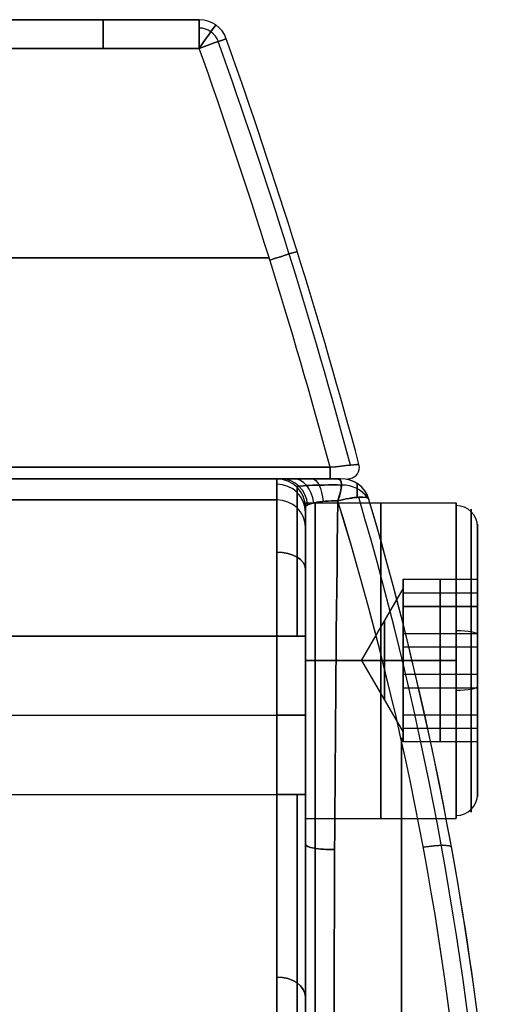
# Model space of a CAD drawing. Extents: x -32 to 144, y -30 to 75.
# Tile 46 of 47: x 136 to 144, y 21 to 38. Entities that reach past the tile are written whole.
import ezdxf

# ---------------------------------------------------------------- set-up
doc = ezdxf.new("R2010")
doc.units = 0
doc.layers.add('DEFAULT', color=7, linetype='CONTINUOUS')

msp = doc.modelspace()

# ---------------------------------------------------------------- linework, layer by layer
at = {"layer": 'DEFAULT'}
for p, q in [((134.657, 38), (138.748, 38)), ((135.4, 38, 11), (138.748, 38, 11)), ((138.748, 38, -11), (135.4, 38, -11)), ((136.674, 38, -11), (136.674, 38, 11)), ((138.748, 38, -11), (138.748, 38, 11)), ((139.219, 37.668, -11), (139.219, 37.668, 11)), ((135.4, 37.5, 11.5), (138.748, 37.5, 11.5)), ((138.748, 37.5, -11.5), (135.4, 37.5, -11.5)), ((139.967, 33.85, 11.5), (128.1, 33.85, 11.5)), ((128.1, 33.85, -11.5), (139.967, 33.85, -11.5)), ((141.029, 30.2, 11.5), (128.1, 30.2, 11.5)), ((128.1, 30.2, -11.5), (141.029, 30.2, -11.5)), ((141.533, 30.252, 11), (141.533, 30.252, -11)), ((141.539, 30.2, -11), (141.539, 30.2, 11)), ((140.1, 30, -16), (109.1, 30, -16)), ((113.1, 30, 16), (140.1, 30, 16)), ((128.1, 30, 11.3), (141.029, 30, 11.3)), ((141.029, 30, -11.3), (128.1, 30, -11.3)), ((140.1, 30, -13.131), (140.1, 30, -16)), ((140.1, 30, 16), (140.1, 30, 13.131)), ((140.4, 30), (141.211, 30)), ((141.164, 29.996, -12.104), (141.164, 29.996, 12.104)), ((141.227, 30, -12.104), (141.227, 30, 12.104)), ((141.339, 30, 11), (141.339, 30, -11)), ((140.1, 29.631, -18.287), (109.1, 29.631, -18.287)), ((113.1, 29.631, 18.287), (140.1, 29.631, 18.287)), ((140.6, 29.583, -16.5), (143.225, 29.583, -16.5)), ((141.707, 29.641, 12.104), (141.707, 29.641, -12.104)), ((140.6, 29.5, 16), (140.6, 29.5, 13.131)), ((140.6, 29.5, -13.131), (140.6, 29.5, -16)), ((143.6, 28.156, -16.5), (143.6, 29.208, -16.5)), ((142.3, 27.306, -15.136), (142.3, 28.25, -16.228)), ((142.3, 28.25, -16.228), (143.6, 28.25, -16.228)), ((142.3, 28.25, -16.228), (142.3, 27.777, -17.591)), ((142.95, 27.306, -15.136), (142.95, 28.25, -16.228)), ((142.95, 28.25, -16.228), (142.95, 27.777, -17.591)), ((143.6, 28.25, -16.228), (143.6, 27.306, -15.136)), ((143.6, 27.777, -17.591), (143.6, 28.25, -16.228)), ((141.578, 26.833, -16.5), (142.3, 28.083, -16.5)), ((142.3, 28.014, -16.91), (143.6, 28.014, -16.91)), ((142.3, 27.778, -15.682), (143.6, 27.778, -15.682)), ((142.3, 27.777, -17.591), (143.6, 27.777, -17.591)), ((142.3, 27.777, -17.591), (142.3, 26.36, -17.864)), ((142.95, 27.777, -17.591), (142.95, 26.36, -17.864)), ((143.6, 26.36, -17.864), (143.6, 27.777, -17.591)), ((142.3, 25.888, -15.409), (142.3, 27.306, -15.136)), ((142.3, 27.306, -15.136), (143.6, 27.306, -15.136)), ((142.95, 25.888, -15.409), (142.95, 27.306, -15.136)), ((143.6, 27.306, -15.136), (143.6, 25.888, -15.409)), ((140.1, 27.258, -20), (109.1, 27.258, -20)), ((113.1, 27.258, 20), (140.1, 27.258, 20)), ((140.1, 27.258, 20), (140.1, 24.5, 20)), ((140.1, 24.5, -20), (140.1, 27.258, -20)), ((140.6, 27.258, 19.5), (140.6, 24.5, 19.5)), ((140.6, 24.5, -19.5), (140.6, 27.258, -19.5)), ((142.3, 27.069, -17.728), (143.6, 27.069, -17.728)), ((140.6, 26.833, -13.75), (143.225, 26.833, -13.75)), ((143.225, 26.833, -19.25), (140.6, 26.833, -19.25)), ((141.578, 26.833, -16.5), (142.3, 26.833, -17.75)), ((141.578, 26.833, -16.5), (142.3, 26.833, -15.25)), ((141.578, 26.833, -16.5), (142.3, 25.583, -16.5)), ((143.6, 26.833, -18.875), (143.6, 26.833, -17.773)), ((143.6, 26.833, -15.227), (143.6, 26.833, -14.125)), ((142.3, 26.597, -15.272), (143.6, 26.597, -15.272)), ((142.3, 26.36, -17.864), (143.6, 26.36, -17.864)), ((142.3, 26.36, -17.864), (142.3, 25.415, -16.772)), ((142.95, 26.36, -17.864), (142.95, 25.415, -16.772)), ((143.6, 25.415, -16.772), (143.6, 26.36, -17.864)), ((109.1, 25.879, -20), (140.1, 25.879, -20)), ((113.1, 25.879, 20), (140.1, 25.879, 20)), ((142.3, 25.415, -16.772), (142.3, 25.888, -15.409)), ((142.3, 25.888, -15.409), (143.6, 25.888, -15.409)), ((142.3, 25.888, -17.318), (143.6, 25.888, -17.318)), ((142.95, 25.415, -16.772), (142.95, 25.888, -15.409)), ((143.6, 25.888, -15.409), (143.6, 25.415, -16.772)), ((142.3, 25.652, -16.09), (143.6, 25.652, -16.09)), ((143.6, 25.415, -16.772), (142.3, 25.415, -16.772)), ((143.6, 24.458, -16.5), (143.6, 25.51, -16.5)), ((109.1, 24.5, -20), (140.1, 24.5, -20)), ((113.1, 24.5, 20), (140.1, 24.5, 20)), ((140.6, 24.083, -16.5), (143.225, 24.083, -16.5)), ((140.6, 21.5, 20.5), (140.6, 21.5, 14.721)), ((140.6, 21.5, -14.721), (140.6, 21.5, -20.5))]:
    msp.add_line(p, q, dxfattribs=at)
at = {"layer": 'DEFAULT', "extrusion": (1, 0, 0)}
for centre, radius, start, end in [((37.5, 11, 137.074), 0.5, 0, 90), ((37.5, -11, 137.074), 0.5, 270, 0), ((37.5, 11, 138.748), 0.5, 360, 90), ((37.5, -11, 138.748), 0.5, 270, 0), ((22.733, -16, 140.1), 7.267, 341.6582, 360), ((29.5, -12.104, 141.501), 0.418, 294.9534, 0), ((22.733, -16, 140.454), 7.12, 341.6582, 0), ((27.258, -17.5, 140.1), 2.5, 270, 341.6582), ((26.833, -16.5, 140.6), 2.75, 270, 90), ((26.833, -16.5, 141.912), 2.75, 270, 90), ((22.776, 16.007, 140.6), 6.724, 359.9409, 18.4009), ((0.013, 114.25, 140.6), 130.749, 277.64246, 283.03367), ((26.833, -16.5, 143.49), 2.64, 10.8711, 190.8711), ((27.258, 17.5, 140.6), 2, 18.3418, 90), ((27.258, -17.5, 140.6), 2, 270, 341.6582), ((26.833, -16.5, 140.6), 1.75, 270, 90), ((26.833, -16.5, 142.3), 1.25, 270, 90), ((26.833, -16.5, 141.976), 0.689, 270, 90), ((26.833, -16.5, 140.6), 2.75, 90, 270), ((26.833, -16.5, 140.6), 1.75, 90, 270), ((26.833, -16.5, 141.912), 2.75, 90, 270), ((26.833, -16.5, 141.976), 0.689, 90, 270), ((26.833, -16.5, 142.3), 1.25, 90, 270), ((0, -114.321, 142.272), 130.321, 78.72232, 82.35605), ((0, 114.321, 142.272), 130.321, 277.64395, 281.27768), ((24.5, 24.5, 140.1), 4.5, 180, 270), ((24.5, -24.5, 140.1), 4.5, 90, 180), ((24.5, 24.5, 140.6), 5, 180, 270), ((24.5, -24.5, 140.6), 5, 90, 180)]:
    msp.add_arc(centre, radius, start, end, dxfattribs=at)
at = {"layer": 'DEFAULT'}
for centre, radius, start, end in [((138.748, 37.5, 11), 0.5, 19.5921, 90), ((138.748, 37.5, -11), 0.5, 19.5921, 90), ((138.748, 37.5), 0.5, 19.5921, 90), ((138.748, 37.5, 11.354), 0.354, 19.5921, 90), ((138.748, 37.5, -11.354), 0.354, 19.5921, 90), ((46.628, 4.712, 11.354), 98.134, 15.07604, 19.59212), ((46.628, 4.712, -11.354), 98.134, 15.07604, 19.59212), ((46.628, 4.712, 11), 98.281, 15.06221, 19.59212), ((46.628, 4.712, -11), 98.281, 15.06221, 19.59212), ((46.628, 4.712), 98.281, 15.06221, 19.59212), ((46.628, 4.712, 11.5), 97.781, 15.10953, 19.59212), ((46.628, 4.712, -11.5), 97.781, 15.10953, 19.59212), ((141.339, 30.2, -11), 0.2, 270, 360), ((141.339, 30.2, 11), 0.2, 270, 0), ((141.339, 30.2), 0.2, 270, 0), ((141.339, 30.2, -11), 0.2, 360, 15.0622), ((141.339, 30.2, 11), 0.2, 360, 15.0622), ((141.339, 30.2), 0.2, 0, 15.0622), ((140.1, 29.5, 13.131), 0.5, 0, 90), ((140.1, 29.5, 16), 0.5, 0, 90), ((140.1, 29.5, -16), 0.5, 0, 90), ((140.1, 29.5, -13.131), 0.5, 0, 90), ((140.1, 29.5, 14.565), 0.5, 0, 90), ((140.1, 29.5, -14.565), 0.5, 0, 90), ((141.227, 29.5, -12.104), 0.5, 16.3683, 97.2364), ((141.227, 29.5, 12.104), 0.5, 16.3683, 97.2364), ((141.227, 29.5), 0.5, 16.3683, 91.8127), ((85.05, 13, 0), 59.05, 0, 16.36829)]:
    msp.add_arc(centre, radius, start, end, dxfattribs=at)
at = {"layer": 'DEFAULT', "extrusion": (0.817105, -0.576489, 3.57487e-14)}
msp.add_arc((110.628, 11, 91.753), 0.5, 0, 90, dxfattribs=at)
at = {"layer": 'DEFAULT', "extrusion": (0.817105, -0.576489, -7.53169e-14)}
msp.add_arc((110.628, -11, 91.753), 0.5, 270, 0, dxfattribs=at)
at = {"layer": 'DEFAULT', "extrusion": (-0.335322, 0.942104, -3.30416e-13)}
msp.add_arc((-143.289, 11, -11.196), 0.5, 90, 180, dxfattribs=at)
at = {"layer": 'DEFAULT', "extrusion": (-0.335322, 0.942104, 5.50738e-13)}
msp.add_arc((-143.289, -11, -11.196), 0.5, 180, 270, dxfattribs=at)
at = {"layer": 'DEFAULT', "extrusion": (-0.297601, 0.95469, -4.10423e-15)}
msp.add_arc((-143.699, 11, -9.378), 0.5, 90, 180, dxfattribs=at)
at = {"layer": 'DEFAULT', "extrusion": (-0.297601, 0.95469, 2.50609e-14)}
msp.add_arc((-143.699, -11, -9.378), 0.5, 180, 270, dxfattribs=at)
at = {"layer": 'DEFAULT', "extrusion": (-0.102767, 0.994705, -0.000159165)}
msp.add_arc((-143.389, 10.999, 15.545), 0.503, 89.6315, 179.6273, dxfattribs=at)
at = {"layer": 'DEFAULT', "extrusion": (-0.102768, 0.994705, 0.000159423)}
msp.add_arc((-143.389, -10.999, 15.545), 0.503, 180.3727, 270.3685, dxfattribs=at)
at = {"layer": 'DEFAULT', "extrusion": (1, 1.42109e-12, -1.42109e-12)}
msp.add_arc((30.2, 11.3, 141.029), 0.2, 90, 180, dxfattribs=at)
at = {"layer": 'DEFAULT', "extrusion": (1, 1.98066e-54, 1.98066e-54)}
msp.add_arc((30.2, -11.3, 141.029), 0.2, 180, 270, dxfattribs=at)
at = {"layer": 'DEFAULT', "extrusion": (0, 1, 0)}
for centre, radius, start, end in [((-134.4, 0, 30), 6, 180, 360), ((-134.4, 0, 30), 6, 360, 180), ((-140.1, -19.5, 27.258), 0.5, 180, 270), ((-140.1, -19.5, 25.879), 0.5, 180, 270), ((-140.1, 19.5, 24.5), 0.5, 90, 180)]:
    msp.add_arc(centre, radius, start, end, dxfattribs=at)
at = {"layer": 'DEFAULT', "extrusion": (1.12136e-06, 1, -1.08226e-06)}
msp.add_arc((-141.115, 13.118, 30), 1.016, 267.2758, 0.6913, dxfattribs=at)
at = {"layer": 'DEFAULT', "extrusion": (1.14641e-06, 1, 1.10643e-06)}
msp.add_arc((-141.115, -13.118, 30), 1.016, 359.3093, 92.7235, dxfattribs=at)
at = {"layer": 'DEFAULT', "extrusion": (1, 2.9747e-13, 4.80246e-14)}
msp.add_arc((22.733, 16, 140.1), 7.267, 360, 18.3418, dxfattribs=at)
at = {"layer": 'DEFAULT', "extrusion": (-1.26887e-14, -0.15938, 0.987217)}
msp.add_arc((140.1, 31.759, 12.172), 0.5, 0.0642, 90, dxfattribs=at)
at = {"layer": 'DEFAULT', "extrusion": (2.31177e-15, 0.15938, 0.987217)}
msp.add_arc((-140.1, -31.759, -12.172), 0.5, 180, 270, dxfattribs=at)
at = {"layer": 'DEFAULT', "extrusion": (0.369993, -6.26642e-14, 0.929035)}
msp.add_arc((29.5, -134.941, 40.026), 0.5, 274.9008, 360, dxfattribs=at)
at = {"layer": 'DEFAULT', "extrusion": (-0.370792, -7.76521e-14, 0.928716)}
msp.add_arc((-29.5, 134.907, -40.143), 0.5, 94.9102, 180, dxfattribs=at)
at = {"layer": 'DEFAULT', "extrusion": (0.692754, -9.3303e-14, 0.721174)}
msp.add_arc((29.5, -109.841, 88.305), 0.5, 279.1598, 0, dxfattribs=at)
at = {"layer": 'DEFAULT', "extrusion": (-0.693265, -8.43099e-14, 0.720682)}
msp.add_arc((-29.5, 109.778, -88.383), 0.5, 99.1664, 180, dxfattribs=at)
at = {"layer": 'DEFAULT', "extrusion": (0.001376, 0.998521, 0.054346)}
msp.add_arc((-141.067, 11.421, 30.717), 0.658, 259.7114, 4.9385, dxfattribs=at)
at = {"layer": 'DEFAULT', "extrusion": (0.00138, 0.998521, -0.054351)}
msp.add_arc((-141.067, -11.421, 30.718), 0.658, 355.0802, 100.2777, dxfattribs=at)
at = {"layer": 'DEFAULT', "extrusion": (0.918332, 1.54844e-14, -0.395811)}
msp.add_arc((29.5, 66.885, 124.399), 0.5, 0, 77.9128, dxfattribs=at)
at = {"layer": 'DEFAULT', "extrusion": (0.877479, -0.377887, -0.295349)}
msp.add_arc((82.958, 46.434, 108.957), 0.438, 349.1605, 80.0234, dxfattribs=at)
at = {"layer": 'DEFAULT', "extrusion": (0.877539, -0.37781, 0.295272)}
msp.add_arc((82.947, -46.428, 108.968), 0.438, 279.9693, 10.8452, dxfattribs=at)
at = {"layer": 'DEFAULT', "extrusion": (0.870602, -0.385501, 0.305681)}
msp.add_arc((84.154, -47.347, 107.634), 0.435, 280.2807, 10.4679, dxfattribs=at)
at = {"layer": 'DEFAULT', "extrusion": (0.870597, -0.385508, -0.305686)}
msp.add_arc((84.155, 47.348, 107.633), 0.435, 349.5318, 79.7194, dxfattribs=at)
at = {"layer": 'DEFAULT', "extrusion": (5.43933e-19, 1, -2.12543e-09)}
msp.add_arc((1403.361, 0, 30), 1544.572, 179.551004, 180.448996, dxfattribs=at)
at = {"layer": 'DEFAULT', "extrusion": (-4.16772e-14, 0.624744, 0.780829)}
msp.add_arc((-141.227, -30.596, 8.979), 0.5, 205.0184, 270.0001, dxfattribs=at)
at = {"layer": 'DEFAULT', "extrusion": (2.28091e-14, -0.624744, 0.780829)}
msp.add_arc((141.227, 30.596, -8.979), 0.5, 24.9668, 90.0001, dxfattribs=at)
at = {"layer": 'DEFAULT', "extrusion": (1, 2.13171e-13, 6.11873e-14)}
msp.add_arc((29.5, 12.104, 141.501), 0.418, 0, 65.1041, dxfattribs=at)
at = {"layer": 'DEFAULT', "extrusion": (1, 3.12273e-13, 2.50451e-14)}
msp.add_arc((22.733, 16, 140.454), 7.12, 0, 18.3418, dxfattribs=at)
at = {"layer": 'DEFAULT', "extrusion": (-0.24719, 0.942997, 0.222831)}
msp.add_arc((-144.091, -10.178, -9.774), 0.5, 180.3903, 273.6782, dxfattribs=at)
at = {"layer": 'DEFAULT', "extrusion": (-0.244985, 0.94417, -0.220286)}
msp.add_arc((-144.109, 10.283, -9.396), 0.5, 86.2875, 179.5807, dxfattribs=at)
at = {"layer": 'DEFAULT', "extrusion": (1, -2.0667e-14, 2.57709e-14)}
msp.add_arc((26.833, -16.5, 143.225), 2.75, 270, 10.8711, dxfattribs=at)
at = {"layer": 'DEFAULT', "extrusion": (1, -4.60168e-14, -6.37357e-14)}
msp.add_arc((27.258, 17.5, 140.1), 2.5, 18.3418, 90, dxfattribs=at)
at = {"layer": 'DEFAULT', "extrusion": (-6.16473e-15, 0.314685, 0.949196)}
msp.add_arc((-140.1, -33.38, -8.033), 0.5, 180, 270, dxfattribs=at)
at = {"layer": 'DEFAULT', "extrusion": (-5.71912e-14, -0.314685, 0.949196)}
msp.add_arc((140.1, 33.38, 8.033), 0.5, 0, 90, dxfattribs=at)
at = {"layer": 'DEFAULT', "extrusion": (-0.005586, 0.979071, 0.203442)}
msp.add_arc((-141.287, 6.99, 30.769), 0.521, 265.2637, 3.0475, dxfattribs=at)
at = {"layer": 'DEFAULT', "extrusion": (-0.005624, 0.979077, -0.203414)}
msp.add_arc((-141.288, -6.992, 30.763), 0.521, 356.9536, 94.7373, dxfattribs=at)
at = {"layer": 'DEFAULT', "extrusion": (1, 8.4038e-14, 4.71635e-13)}
msp.add_arc((0, -114.321, 140.771), 130.445, 76.89098, 82.35605, dxfattribs=at)
at = {"layer": 'DEFAULT', "extrusion": (1, 1.50093e-14, -9.4656e-14)}
msp.add_arc((0, 114.321, 140.771), 130.445, 277.64395, 283.10902, dxfattribs=at)
at = {"layer": 'DEFAULT', "extrusion": (0.987553, 0.02341, 0.155537)}
msp.add_arc((-3.345, -134.877, 142.058), 128.706, 76.70183, 82.26127, dxfattribs=at)
at = {"layer": 'DEFAULT', "extrusion": (0.987553, 0.02341, -0.155537)}
msp.add_arc((-3.345, 134.877, 142.058), 128.706, 277.73873, 283.29817, dxfattribs=at)
at = {"layer": 'DEFAULT', "extrusion": (0.987444, 0.023524, 0.156208)}
msp.add_arc((-3.628, -136.629, 142.055), 130.382, 76.75519, 82.24319, dxfattribs=at)
at = {"layer": 'DEFAULT', "extrusion": (0.987442, 0.023525, -0.156218)}
msp.add_arc((-3.628, 136.63, 142.055), 130.382, 277.75676, 283.24476, dxfattribs=at)
at = {"layer": 'DEFAULT', "extrusion": (-0.37962, 0.098144, 0.919922)}
msp.add_arc((-34.932, 80.562, -39.1), 52.139, 109.9095, 123.8892, dxfattribs=at)
at = {"layer": 'DEFAULT', "extrusion": (0.379604, -0.098148, 0.919928)}
msp.add_arc((34.935, -80.563, 39.097), 52.138, 289.9104, 303.8905, dxfattribs=at)
at = {"layer": 'DEFAULT', "extrusion": (-0.38371, 0.097389, 0.918304)}
msp.add_arc((-34.57, 80.621, -39.723), 52.053, 109.6695, 123.6721, dxfattribs=at)
at = {"layer": 'DEFAULT', "extrusion": (0.38371, -0.097389, 0.918304)}
msp.add_arc((34.57, -80.621, 39.723), 52.053, 289.6695, 303.6721, dxfattribs=at)
at = {"layer": 'DEFAULT', "extrusion": (0.409229, -0.091972, 0.907784)}
msp.add_arc((30.582, -76.709, 43.876), 56.258, 288.5125, 301.5153, dxfattribs=at)
at = {"layer": 'DEFAULT', "extrusion": (-0.40923, 0.091972, 0.907784)}
msp.add_arc((-30.582, 76.709, -43.876), 56.258, 108.5124, 121.5147, dxfattribs=at)
at = {"layer": 'DEFAULT', "extrusion": (-0.404898, 0.091979, 0.909724)}
msp.add_arc((-30.789, 76.766, -43.639), 56.342, 108.6016, 121.5811, dxfattribs=at)
at = {"layer": 'DEFAULT', "extrusion": (0.404898, -0.091979, 0.909724)}
msp.add_arc((30.789, -76.766, 43.639), 56.342, 288.6016, 301.5811, dxfattribs=at)
at = {"layer": 'DEFAULT', "extrusion": (1, -1.87528e-14, -3.54343e-14)}
msp.add_arc((26.833, -16.5, 143.225), 2.75, 10.8711, 90, dxfattribs=at)
at = {"layer": 'DEFAULT', "extrusion": (-4.02047e-14, -0.188599, 0.982054)}
msp.add_arc((143.225, 25.614, -21.265), 0.375, 0, 90, dxfattribs=at)
at = {"layer": 'DEFAULT', "extrusion": (1, 4.27082e-15, 6.30112e-15)}
msp.add_arc((26.833, -16.5, 143.49), 2.64, 190.8711, 10.8711, dxfattribs=at)
at = {"layer": 'DEFAULT', "extrusion": (1, -7.08081e-14, -2.75877e-14)}
msp.add_arc((27.258, 17.5, 140.454), 2.354, 18.3418, 90, dxfattribs=at)
at = {"layer": 'DEFAULT', "extrusion": (1, 2.06299e-14, -6.38161e-14)}
msp.add_arc((27.258, -17.5, 140.454), 2.354, 270, 341.6582, dxfattribs=at)
at = {"layer": 'DEFAULT', "extrusion": (1, 1.99006e-14, 9.62161e-14)}
msp.add_arc((0.013, -114.25, 140.6), 130.749, 76.96633, 82.35754, dxfattribs=at)
at = {"layer": 'DEFAULT', "extrusion": (1, 3.24389e-13, -5.23705e-14)}
msp.add_arc((22.733, -16, 140.6), 6.767, 341.6582, 360, dxfattribs=at)
at = {"layer": 'DEFAULT', "extrusion": (1, -7.00463e-15, 4.74765e-15)}
msp.add_arc((26.833, -16.5, 143.6), 2.375, 190.8711, 10.8711, dxfattribs=at)
at = {"layer": 'DEFAULT', "extrusion": (1, -1.40093e-14, 9.4953e-15)}
msp.add_arc((26.833, -16.5, 143.6), 2.375, 10.8711, 190.8711, dxfattribs=at)
at = {"layer": 'DEFAULT', "extrusion": (3.53802e-14, 0.810767, -0.585369)}
msp.add_arc((-140.1, 32.144, 11.856), 0.5, 90, 180, dxfattribs=at)
at = {"layer": 'DEFAULT', "extrusion": (9.78315e-15, 0.810767, 0.585369)}
msp.add_arc((-140.1, -32.144, 11.856), 0.5, 180, 270, dxfattribs=at)
at = {"layer": 'DEFAULT', "extrusion": (-4.51484e-14, 0.982054, 0.188599)}
msp.add_arc((-143.225, -23.64, 23.239), 0.375, 180, 270, dxfattribs=at)
at = {"layer": 'DEFAULT', "extrusion": (-7.10543e-15, 1, -7.10543e-15)}
msp.add_arc((-140.1, 19.5, 27.258), 0.5, 90, 180, dxfattribs=at)
at = {"layer": 'DEFAULT', "extrusion": (1, 2.61064e-14, 4.43345e-14)}
msp.add_arc((26.833, -16.5, 143.225), 2.75, 190.8711, 270, dxfattribs=at)
at = {"layer": 'DEFAULT', "extrusion": (1, 1.53542e-14, -3.00766e-14)}
msp.add_arc((26.833, -16.5, 143.225), 2.75, 90, 190.8711, dxfattribs=at)
at = {"layer": 'DEFAULT', "extrusion": (-4.35998e-14, 0.982054, 0.188599)}
msp.add_arc((-143.225, -18.89, 23.239), 0.375, 90, 180, dxfattribs=at)
at = {"layer": 'DEFAULT', "extrusion": (0, 1, -3.55271e-15)}
msp.add_arc((-140.1, 19.5, 25.879), 0.5, 90, 180, dxfattribs=at)
at = {"layer": 'DEFAULT', "extrusion": (-2.13163e-14, 1, 1.42109e-14)}
msp.add_arc((-140.1, -19.5, 24.5), 0.5, 180, 270, dxfattribs=at)
at = {"layer": 'DEFAULT', "extrusion": (1, 1.04421e-14, 4.32527e-15)}
msp.add_arc((24.5, 24.5, 140.454), 4.646, 180, 270, dxfattribs=at)
at = {"layer": 'DEFAULT', "extrusion": (1, 1.90926e-14, -2.52095e-14)}
msp.add_arc((24.5, -24.5, 140.454), 4.646, 90, 180, dxfattribs=at)
at = {"layer": 'DEFAULT', "extrusion": (9.81293e-15, -0.188599, 0.982054)}
msp.add_arc((143.225, 20.864, -21.265), 0.375, 270, 360, dxfattribs=at)
at = {"layer": 'DEFAULT', "extrusion": (-1.87424e-14, 0.983554, -0.180616)}
msp.add_arc((-141.1, 18.38, 20.648), 0.5, 269.0742, 0.0092, dxfattribs=at)
at = {"layer": 'DEFAULT', "extrusion": (4.50795e-14, 0.983554, 0.180616)}
msp.add_arc((-141.1, -18.38, 20.648), 0.5, 359.9908, 90.9258, dxfattribs=at)
at = {"layer": 'DEFAULT', "extrusion": (-0.176281, 0.968094, -0.178099)}
msp.add_arc((-144.553, 12.708, -4.786), 0.5, 91.8575, 180.059, dxfattribs=at)
at = {"layer": 'DEFAULT', "extrusion": (-0.176281, 0.968094, 0.178099)}
msp.add_arc((-144.553, -12.708, -4.786), 0.5, 179.941, 268.1425, dxfattribs=at)
at = {"layer": 'DEFAULT', "extrusion": (1.06543e-14, 0.707107, -0.707107)}
msp.add_arc((-140.1, 29.648, 0), 0.5, 90, 180, dxfattribs=at)
at = {"layer": 'DEFAULT', "extrusion": (2.07054e-14, 0.707107, 0.707107)}
msp.add_arc((-140.1, -29.648, 0), 0.5, 180, 270, dxfattribs=at)

doc.saveas('drawing.dxf')
